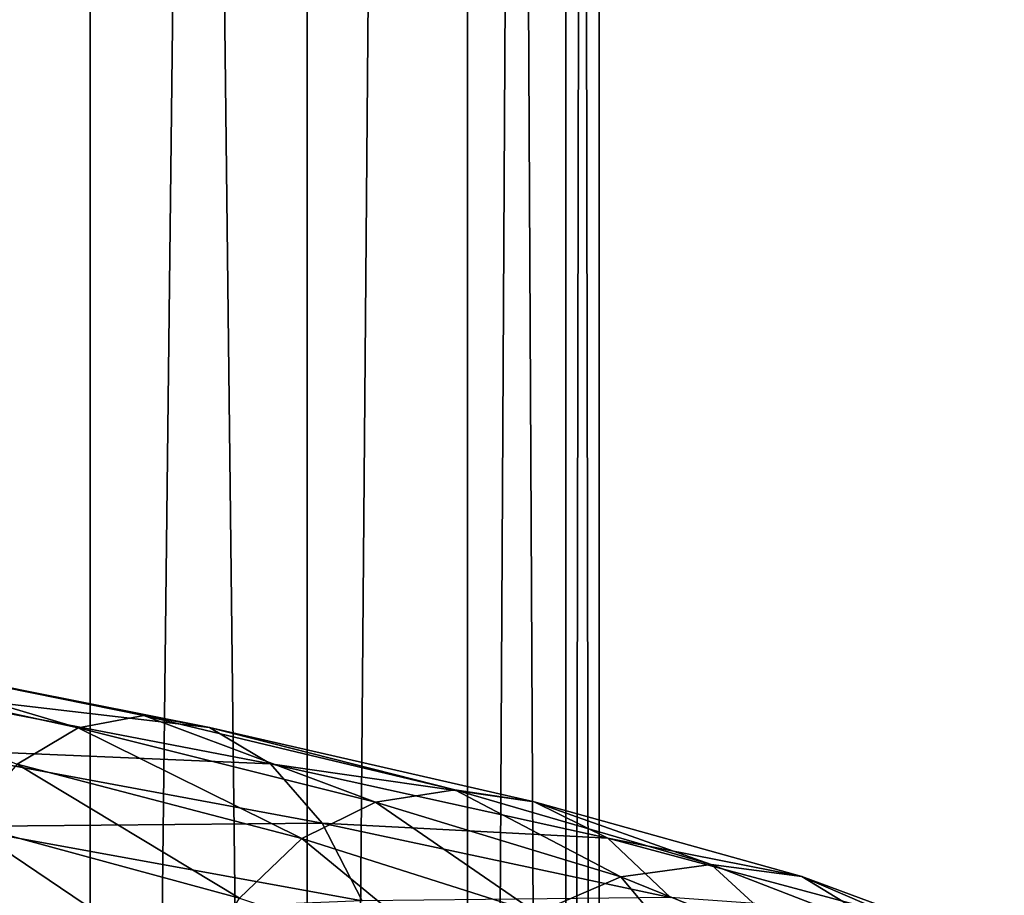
# Model space of a CAD drawing. Header units: metres. Extents: x -109 to 109, y -917 to 389.
# Tile 192 of 256: x 9.14 to 15.7, y -493.3 to -487.46. Entities that reach past the tile are written whole.
import ezdxf

# ---------------------------------------------------------------- set-up
doc = ezdxf.new("R2010")
doc.units = ezdxf.units.M
doc.layers.add('solid_24503124_XXX_01_SW0001_01', color=7, linetype='CONTINUOUS')

msp = doc.modelspace()

# ---------------------------------------------------------------- linework, layer by layer
at = {"layer": 'solid_24503124_XXX_01_SW0001_01'}
for points in [[(7.834188, -410, -10.374262), (9.606456, -535, -8.758754), (7.834196, -535, -10.374236)], [(9.607141, -410, -8.758013), (9.606456, -535, -8.758754), (7.834188, -410, -10.374262)], [(7.834294, -410, 10.374181), (7.834196, -535, 10.374236), (9.606456, -535, 8.758754)], [(7.834294, -410, 10.374181), (9.606456, -535, 8.758754), (9.607066, -410, 8.758096)], [(9.607066, -410, 8.758096), (9.606456, -535, 8.758754), (11.053084, -535, 6.843201)], [(11.052779, -410, -6.843673), (11.053084, -535, -6.843201), (9.606456, -535, -8.758754)], [(11.052779, -410, -6.843673), (9.606456, -535, -8.758754), (9.607141, -410, -8.758013)], [(9.607066, -410, 8.758096), (11.053084, -535, 6.843201), (11.052835, -410, 6.84358)], [(12.122142, -410, -4.696133), (11.053084, -535, -6.843201), (11.052779, -410, -6.843673)], [(11.052835, -410, 6.84358), (11.053084, -535, 6.843201), (12.122123, -410, 4.696183)], [(12.122123, -410, 4.696183), (11.053084, -535, 6.843201), (12.122266, -535, 4.695816)], [(12.122142, -410, -4.696133), (12.122266, -535, -4.695816), (11.053084, -535, -6.843201)], [(12.122123, -410, 4.696183), (12.122266, -535, 4.695816), (12.778495, -535, 2.389471)], [(12.122123, -410, 4.696183), (12.778495, -535, 2.389471), (12.778644, -410, 2.388729)], [(12.778636, -410, -2.388776), (12.122266, -535, -4.695816), (12.122142, -410, -4.696133)], [(12.778636, -410, -2.388776), (12.778495, -535, -2.389471), (12.122266, -535, -4.695816)], [(12.778644, -410, 2.388729), (12.778495, -535, 2.389471), (13, -535)], [(13, -410), (13, -535), (12.778495, -535, -2.389471)], [(12.778636, -410, -2.388776), (13, -410), (12.778495, -535, -2.389471)], [(12.778644, -410, 2.388729), (13, -535), (13, -410)], [(7.253175, -491.687531, -13.733915), (9.525933, -492.182343, -12.268496), (7.586518, -491.605927, -14.365101)], [(7.586518, -491.605927, -14.365101), (9.963728, -492.100739, -12.832334), (7.919981, -491.685913, -14.996515)], [(9.525933, -492.182343, -12.268496), (9.963728, -492.100739, -12.832334), (7.586518, -491.605927, -14.365101)], [(9.120015, -492.425537, -11.745711), (9.525933, -492.182343, -12.268496), (7.253175, -491.687531, -13.733915)], [(7.919981, -491.685913, -14.996515), (10.401681, -492.180725, -13.396376), (8.229415, -491.92749, -15.58243)], [(9.963728, -492.100739, -12.832334), (10.401681, -492.180725, -13.396376), (7.919981, -491.685913, -14.996515)], [(8.229415, -491.92749, -15.58243), (10.808075, -492.422302, -13.919772), (8.492663, -492.323975, -16.080891)], [(10.401681, -492.180725, -13.396376), (10.808075, -492.422302, -13.919772), (8.229415, -491.92749, -15.58243)], [(9.525933, -492.182343, -12.268496), (11.508724, -492.678772, -10.429768), (9.963728, -492.100739, -12.832334)], [(9.963728, -492.100739, -12.832334), (12.037644, -492.597168, -10.909101), (10.401681, -492.180725, -13.396376)], [(11.508724, -492.678772, -10.429768), (12.037644, -492.597168, -10.909101), (9.963728, -492.100739, -12.832334)], [(9.120015, -492.425537, -11.745711), (11.018315, -492.921936, -9.985335), (9.525933, -492.182343, -12.268496)], [(11.018315, -492.921936, -9.985335), (11.508724, -492.678772, -10.429768), (9.525933, -492.182343, -12.268496)], [(10.401681, -492.180725, -13.396376), (12.566756, -492.677155, -11.388608), (10.808075, -492.422302, -13.919772)], [(12.037644, -492.597168, -10.909101), (12.566756, -492.677155, -11.388608), (10.401681, -492.180725, -13.396376)], [(8.492663, -492.323975, -16.080891), (11.153811, -492.818787, -14.365047), (8.695621, -492.841736, -16.465191)], [(10.808075, -492.422302, -13.919772), (11.153811, -492.818787, -14.365047), (8.492663, -492.323975, -16.080891)], [(8.774991, -492.823425, -11.301353), (10.601477, -493.319855, -9.607575), (9.120015, -492.425537, -11.745711)], [(10.601477, -493.319855, -9.607575), (11.018315, -492.921936, -9.985335), (9.120015, -492.425537, -11.745711)], [(10.808075, -492.422302, -13.919772), (13.057739, -492.918732, -11.833561), (11.153811, -492.818787, -14.365047)], [(12.566756, -492.677155, -11.388608), (13.057739, -492.918732, -11.833561), (10.808075, -492.422302, -13.919772)], [(11.508724, -492.678772, -10.429768), (13.143957, -493.176788, -8.275788), (12.037644, -492.597168, -10.909101)], [(12.037644, -492.597168, -10.909101), (13.74803, -493.095184, -8.656129), (12.566756, -492.677155, -11.388608)], [(13.143957, -493.176788, -8.275788), (13.74803, -493.095184, -8.656129), (12.037644, -492.597168, -10.909101)], [(11.018315, -492.921936, -9.985335), (12.583868, -493.419983, -7.923141), (11.508724, -492.678772, -10.429768)], [(12.583868, -493.419983, -7.923141), (13.143957, -493.176788, -8.275788), (11.508724, -492.678772, -10.429768)], [(12.566756, -492.677155, -11.388608), (14.352321, -493.175171, -9.036607), (13.057739, -492.918732, -11.833561)], [(13.74803, -493.095184, -8.656129), (14.352321, -493.175171, -9.036607), (12.566756, -492.677155, -11.388608)], [(8.509309, -493.342194, -10.959181), (10.280494, -493.838623, -9.316685), (8.774991, -492.823425, -11.301353)], [(11.153811, -492.818787, -14.365047), (11.420364, -493.336548, -14.708343), (8.695621, -492.841736, -16.465191)], [(8.695621, -492.841736, -16.465191), (11.420364, -493.336548, -14.708343), (8.826211, -493.440338, -16.712465)], [(10.280494, -493.838623, -9.316685), (10.601477, -493.319855, -9.607575), (8.774991, -492.823425, -11.301353)], [(11.153811, -492.818787, -14.365047), (13.47544, -493.315216, -12.212101), (11.420364, -493.336548, -14.708343)], [(13.057739, -492.918732, -11.833561), (13.47544, -493.315216, -12.212101), (11.153811, -492.818787, -14.365047)], [(10.601477, -493.319855, -9.607575), (12.107801, -493.817871, -7.623397), (11.018315, -492.921936, -9.985335)], [(12.107801, -493.817871, -7.623397), (12.583868, -493.419983, -7.923141), (11.018315, -492.921936, -9.985335)], [(13.057739, -492.918732, -11.833561), (14.913066, -493.416748, -9.389667), (13.47544, -493.315216, -12.212101)], [(14.352321, -493.175171, -9.036607), (14.913066, -493.416748, -9.389667), (13.057739, -492.918732, -11.833561)], [(13.143957, -493.176788, -8.275788), (14.379636, -493.676422, -5.870624), (13.74803, -493.095184, -8.656129)], [(13.74803, -493.095184, -8.656129), (15.040498, -493.594818, -6.140427), (14.352321, -493.175171, -9.036607)], [(14.379636, -493.676422, -5.870624), (15.040498, -493.594818, -6.140427), (13.74803, -493.095184, -8.656129)], [(12.583868, -493.419983, -7.923141), (13.766891, -493.919586, -5.620465), (13.143957, -493.176788, -8.275788)], [(13.766891, -493.919586, -5.620465), (14.379636, -493.676422, -5.870624), (13.143957, -493.176788, -8.275788)], [(14.352321, -493.175171, -9.036607), (15.701598, -493.674805, -6.410328), (14.913066, -493.416748, -9.389667)], [(15.040498, -493.594818, -6.140427), (15.701598, -493.674805, -6.410328), (14.352321, -493.175171, -9.036607)]]:
    msp.add_3dface(points, dxfattribs=at)

doc.saveas('drawing.dxf')
